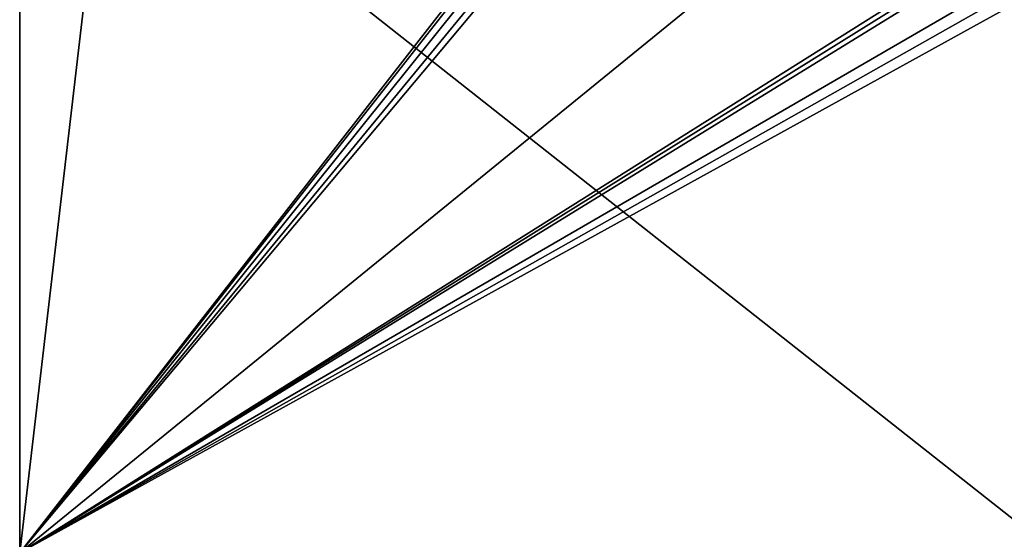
# Model space of a CAD drawing. Header units: millimetres. Extents: x -180 to 180, y -42 to 450.
# Tile 44 of 256: x -176 to -154, y -13 to -1. Entities that reach past the tile are written whole.
import ezdxf

# ---------------------------------------------------------------- set-up
doc = ezdxf.new("R2010")
doc.units = ezdxf.units.MM
doc.header["$LTSCALE"] = 65.185185
for name, color, linetype in [('110', 7, 'CONTINUOUS'), ('111', 7, 'CONTINUOUS'), ('84', 7, 'CONTINUOUS')]:
    doc.layers.add(name, color=color, linetype=linetype)

msp = doc.modelspace()

# ---------------------------------------------------------------- linework, layer by layer
at = {"layer": '110', "linetype": 'Continuous'}
for points in [[(-175.7, -13, -447), (-175.7, -13), (-175.7, 27.2, -447), (-175.7, -13, -447)], [(-175.7, -13), (-175.7, 27.2), (-175.7, 27.2, -447), (-175.7, -13)]]:
    msp.add_3dface(points, dxfattribs=at)
at = {"layer": '111', "linetype": 'Continuous'}
for points in [[(-175.7, -13, -447), (-175.7, 27.2, -447), (-173.75, 3.695, -447), (-175.7, -13, -447)], [(-152.6, -13, -447), (-175.7, -13, -447), (-173.75, 3.695, -447), (-152.6, -13, -447)], [(-152, 0.096, -447), (-152.6, -13, -447), (-173.75, 3.695, -447), (-152, 0.096, -447)]]:
    msp.add_3dface(points, dxfattribs=at)
at = {"layer": '84', "linetype": 'Continuous'}
for points in [[(-175.7, 27.2), (-175.7, -13), (-159.903, 7.295), (-175.7, 27.2)], [(-159.903, 7.295), (-175.7, -13), (-160, 7), (-159.903, 7.295)], [(-160, 7), (-175.7, -13), (-159.904, 6.706), (-160, 7)], [(-159.904, 6.706), (-175.7, -13), (-159.655, 6.525), (-159.904, 6.706)], [(-159.655, 6.525), (-175.7, -13), (-159.347, 6.524), (-159.655, 6.525)], [(-175.7, -13), (-152.6, 5.819), (-159.347, 6.524), (-175.7, -13)], [(-152.6, 5.819), (-175.7, -13), (-152.6, 1.538), (-152.6, 5.819)], [(-152.6, 1.538), (-175.7, -13), (-152.582, 1.404), (-152.6, 1.538)], [(-152.582, 1.404), (-175.7, -13), (-152.528, 1.281), (-152.582, 1.404)], [(-152.528, 1.281), (-175.7, -13), (-152.157, 0.662), (-152.528, 1.281)], [(-152.157, 0.662), (-175.7, -13), (-152.04, 0.39), (-152.157, 0.662)], [(-152.04, 0.39), (-175.7, -13), (-152, 0.096), (-152.04, 0.39)], [(-175.7, -13), (-152.6, -13), (-152, 0.096), (-175.7, -13)]]:
    msp.add_3dface(points, dxfattribs=at)

doc.saveas('drawing.dxf')
